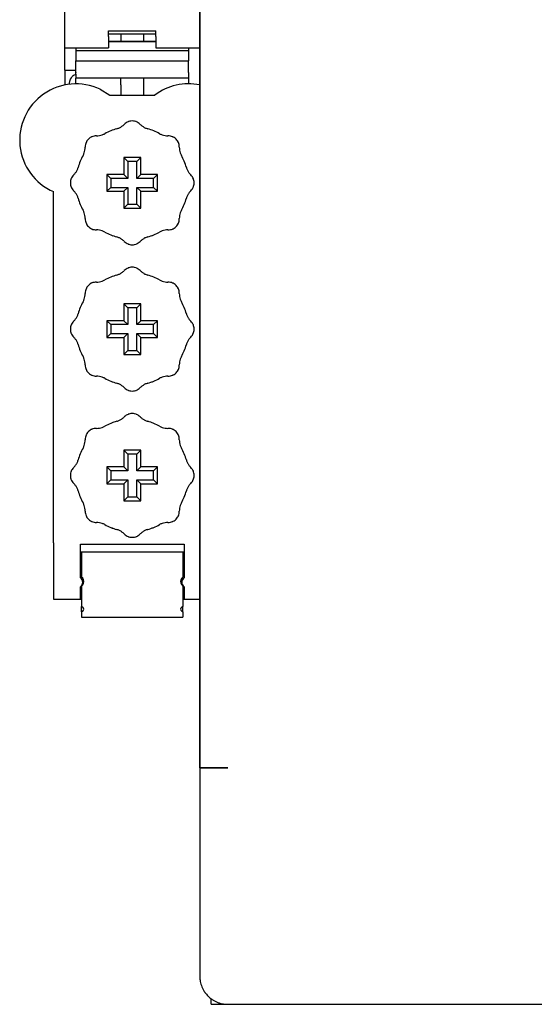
# Model space of a CAD drawing. Extents: x 197 to 960, y 137 to 662.
# Tile 1 of 49: x 444 to 453, y 137 to 155. Entities that reach past the tile are written whole.
import ezdxf

# ---------------------------------------------------------------- set-up
doc = ezdxf.new("R2010")
doc.units = 0
doc.header["$LTSCALE"] = 65.395
doc.header["$MEASUREMENT"] = 0
for name, color, linetype in [('133-358092_DXF_CONTINUOUS_LINE', 7, 'CONTINUOUS'), ('59-273163_DXF_CONTINUOUS_LINE', 7, 'CONTINUOUS'), ('59-273165_DXF_CONTINUOUS_LINE', 7, 'CONTINUOUS'), ('59-273170_DXF_CONTINUOUS_LINE', 7, 'CONTINUOUS')]:
    doc.layers.add(name, color=color, linetype=linetype)

msp = doc.modelspace()

# ---------------------------------------------------------------- linework, layer by layer
at = {"layer": '133-358092_DXF_CONTINUOUS_LINE', "color": 3, "linetype": 'Continuous'}
for p, q in [((447.07007, 141.54387), (447.07007, 271.54387)), ((447.07007, 271.54387), (447.07007, 141.54387)), ((447.07007, 141.54387), (447.20282, 141.54387)), ((447.20282, 141.54387), (447.07007, 141.54387)), ((447.07007, 141.54387), (447.07007, 139.68624)), ((447.21652, 141.54387), (447.20282, 141.54387)), ((447.20282, 141.54387), (447.27007, 141.54387)), ((447.27007, 141.54387), (447.21652, 141.54387)), ((447.27618, 141.54387), (447.27007, 141.54387)), ((447.27007, 141.54387), (447.57007, 141.54387)), ((447.39007, 141.54387), (447.27618, 141.54387)), ((447.57007, 141.54387), (447.39007, 141.54387)), ((447.07007, 139.68624), (447.07007, 139.45485)), ((447.07007, 139.45485), (447.07007, 138.44635)), ((447.07007, 138.44635), (447.07007, 138.44387)), ((447.07007, 138.44387), (447.07007, 138.24387)), ((447.07007, 138.24714), (447.07007, 138.24387)), ((447.07007, 138.24387), (447.07007, 137.84387)), ((447.27007, 137.34387), (447.57007, 137.34387)), ((447.27007, 137.34387), (447.57007, 137.34387)), ((447.57007, 137.34387), (525.87007, 137.34387))]:
    msp.add_line(p, q, dxfattribs=at)
at = {"layer": '133-358092_DXF_CONTINUOUS_LINE', "color": 7, "linetype": 'Continuous'}
msp.add_line((447.27007, 137.34387), (447.27007, 137.44458), dxfattribs=at)
at = {"layer": '133-358092_DXF_CONTINUOUS_LINE', "color": 3, "linetype": 'Continuous'}
for points in [[(447.07007, 141.54387), (447.07007, 141.25357), (447.07007, 140.96506), (447.07007, 140.68012), (447.07007, 140.4005), (447.07007, 140.12794), (447.07007, 139.8641), (447.07007, 139.68624)], [(447.07007, 139.68624), (447.07007, 139.61062), (447.07007, 139.45485)], [(447.07007, 139.45485), (447.07007, 139.36906), (447.07007, 139.14091), (447.07007, 138.92757), (447.07007, 138.73037), (447.07007, 138.5505), (447.07007, 138.44387)], [(447.07007, 138.44387), (447.07007, 138.3891), (447.07007, 138.24714)], [(447.07007, 138.24387), (447.07007, 138.12551), (447.07007, 138.02496), (447.07007, 137.9461), (447.07007, 137.88942), (447.07007, 137.85527), (447.07007, 137.84387)]]:
    msp.add_lwpolyline(points, dxfattribs=at)
for start, end in [(180, 188.275525), (180, 188.274868), (188.275525, 190.88892), (190.88892, 196.622932), (190.888929, 196.622936), (196.622932, 199.602452), (199.602452, 205.159352), (199.602457, 205.159358), (205.159352, 208.0044), (208.0044, 214.505034), (208.004404, 214.505039), (214.505034, 216.302448), (214.505039, 216.302449), (216.302448, 224.021011), (224.01679, 224.699052), (224.021011, 224.696961), (224.696961, 225), (225, 225.548045), (225.548045, 233.134011), (225.55112, 233.130102), (233.130102, 233.617023), (233.134011, 233.613534), (233.613534, 234), (234, 235.678496), (235.678496, 241.930819), (235.687513, 241.930818), (241.930819, 244.838398), (244.838398, 250.352225), (244.838396, 250.352224), (250.352225, 253.357418), (253.357418, 259.085896), (253.357417, 259.085894), (259.085896, 261.71131), (261.71131, 270), (261.711949, 270)]:
    msp.add_arc((447.57007, 137.84387), 0.5, start, end, dxfattribs=at)
at = {"layer": '59-273163_DXF_CONTINUOUS_LINE', "color": 7, "linetype": 'Continuous'}
for p, q in [((445.72007, 152.39387), (445.79006, 152.32388)), ((446.02007, 152.39387), (445.72007, 152.39387)), ((445.72007, 152.39387), (445.72007, 152.09387)), ((445.79006, 152.32388), (445.79006, 152.02388)), ((445.95008, 152.32388), (445.79006, 152.32388)), ((446.02007, 152.39387), (445.95008, 152.32388)), ((445.95008, 152.02388), (445.95008, 152.32388)), ((446.02007, 152.09387), (446.02007, 152.39387)), ((445.42007, 152.09387), (445.49006, 152.02388)), ((445.72007, 152.09387), (445.42007, 152.09387)), ((445.42007, 152.09387), (445.42007, 151.79387)), ((445.72007, 152.09387), (445.79006, 152.02388)), ((446.02007, 152.09387), (445.95008, 152.02388)), ((446.32007, 152.09387), (446.02007, 152.09387)), ((446.32007, 152.09387), (446.25008, 152.02388)), ((446.32007, 151.79387), (446.32007, 152.09387)), ((445.49006, 152.02388), (445.49006, 151.86386)), ((445.79006, 152.02388), (445.49006, 152.02388)), ((446.25008, 152.02388), (445.95008, 152.02388)), ((446.25008, 151.86386), (446.25008, 152.02388)), ((445.42007, 151.79387), (445.49006, 151.86386)), ((445.42007, 151.79387), (445.72007, 151.79387)), ((445.49006, 151.86386), (445.79006, 151.86386)), ((445.72007, 151.79387), (445.79006, 151.86386)), ((445.72007, 151.79387), (445.72007, 151.49387)), ((445.79006, 151.86386), (445.79006, 151.56386)), ((445.95008, 151.86386), (446.25008, 151.86386)), ((445.95008, 151.56386), (445.95008, 151.86386)), ((446.02007, 151.79387), (445.95008, 151.86386)), ((446.02007, 151.49387), (446.02007, 151.79387)), ((446.02007, 151.79387), (446.32007, 151.79387)), ((446.32007, 151.79387), (446.25008, 151.86386)), ((445.72007, 151.49387), (445.79006, 151.56386)), ((445.79006, 151.56386), (445.95008, 151.56386)), ((446.02007, 151.49387), (445.95008, 151.56386)), ((445.72007, 151.49387), (446.02007, 151.49387)), ((445.72007, 149.79387), (445.79006, 149.72388)), ((446.02007, 149.79387), (445.72007, 149.79387)), ((445.72007, 149.79387), (445.72007, 149.49387)), ((445.79006, 149.72388), (445.79006, 149.42388)), ((445.95008, 149.72388), (445.79006, 149.72388)), ((446.02007, 149.79387), (445.95008, 149.72388)), ((445.95008, 149.42388), (445.95008, 149.72388)), ((446.02007, 149.49387), (446.02007, 149.79387)), ((445.42007, 149.49387), (445.49006, 149.42388)), ((445.72007, 149.49387), (445.42007, 149.49387)), ((445.42007, 149.49387), (445.42007, 149.19387)), ((445.72007, 149.49387), (445.79006, 149.42388)), ((446.02007, 149.49387), (445.95008, 149.42388)), ((446.32007, 149.49387), (446.02007, 149.49387)), ((446.32007, 149.49387), (446.25008, 149.42388)), ((446.32007, 149.19387), (446.32007, 149.49387)), ((445.49006, 149.42388), (445.49006, 149.26386)), ((445.79006, 149.42388), (445.49006, 149.42388)), ((446.25008, 149.42388), (445.95008, 149.42388)), ((446.25008, 149.26386), (446.25008, 149.42388)), ((445.42007, 149.19387), (445.49006, 149.26386)), ((445.42007, 149.19387), (445.72007, 149.19387)), ((445.49006, 149.26386), (445.79006, 149.26386)), ((445.72007, 149.19387), (445.79006, 149.26386)), ((445.72007, 149.19387), (445.72007, 148.89387)), ((445.79006, 149.26386), (445.79006, 148.96386)), ((445.95008, 149.26386), (446.25008, 149.26386)), ((445.95008, 148.96386), (445.95008, 149.26386)), ((446.02007, 149.19387), (445.95008, 149.26386)), ((446.02007, 148.89387), (446.02007, 149.19387)), ((446.02007, 149.19387), (446.32007, 149.19387)), ((446.32007, 149.19387), (446.25008, 149.26386)), ((445.72007, 148.89387), (445.79006, 148.96386)), ((445.79006, 148.96386), (445.95008, 148.96386)), ((446.02007, 148.89387), (445.95008, 148.96386)), ((445.72007, 148.89387), (446.02007, 148.89387)), ((445.72007, 147.19387), (445.79006, 147.12388)), ((446.02007, 147.19387), (445.72007, 147.19387)), ((445.72007, 147.19387), (445.72007, 146.89387)), ((446.02007, 147.19387), (445.95008, 147.12388)), ((446.02007, 146.89387), (446.02007, 147.19387)), ((445.79006, 147.12388), (445.79006, 146.82388)), ((445.95008, 147.12388), (445.79006, 147.12388)), ((445.95008, 146.82388), (445.95008, 147.12388)), ((445.42007, 146.89387), (445.49006, 146.82388)), ((445.72007, 146.89387), (445.42007, 146.89387)), ((445.42007, 146.89387), (445.42007, 146.59387)), ((445.72007, 146.89387), (445.79006, 146.82388)), ((446.02007, 146.89387), (445.95008, 146.82388)), ((446.32007, 146.89387), (446.02007, 146.89387)), ((446.32007, 146.89387), (446.25008, 146.82388)), ((446.32007, 146.59387), (446.32007, 146.89387)), ((445.42007, 146.59387), (445.49006, 146.66386)), ((445.49006, 146.82388), (445.49006, 146.66386)), ((445.79006, 146.82388), (445.49006, 146.82388)), ((445.49006, 146.66386), (445.79006, 146.66386)), ((445.72007, 146.59387), (445.79006, 146.66386)), ((445.79006, 146.66386), (445.79006, 146.36386)), ((446.25008, 146.82388), (445.95008, 146.82388)), ((445.95008, 146.66386), (446.25008, 146.66386)), ((445.95008, 146.36386), (445.95008, 146.66386)), ((446.02007, 146.59387), (445.95008, 146.66386)), ((446.25008, 146.66386), (446.25008, 146.82388)), ((446.32007, 146.59387), (446.25008, 146.66386)), ((445.42007, 146.59387), (445.72007, 146.59387)), ((445.72007, 146.59387), (445.72007, 146.29387)), ((446.02007, 146.29387), (446.02007, 146.59387)), ((446.02007, 146.59387), (446.32007, 146.59387)), ((445.72007, 146.29387), (445.79006, 146.36386)), ((445.79006, 146.36386), (445.95008, 146.36386)), ((446.02007, 146.29387), (445.95008, 146.36386)), ((445.72007, 146.29387), (446.02007, 146.29387))]:
    msp.add_line(p, q, dxfattribs=at)
for centre, radius, start, end in [((445.513, 153.19387), 0.3, 295.81846, 305.696943), ((445.513, 153.19387), 0.3, 305.696943, 315.572996), ((445.87007, 152.84387), 0.2, 122.55156, 135.572996), ((445.87007, 152.84387), 0.2, 111.697641, 122.55156), ((445.87007, 152.84387), 0.2, 109.531168, 111.697641), ((445.87007, 152.84387), 0.2, 107.930417, 109.531168), ((445.87007, 152.84387), 0.2, 96.509602, 107.930417), ((445.87007, 152.84387), 0.2, 83.49043, 96.509602), ((445.87007, 152.84387), 0.2, 72.169666, 83.49043), ((445.87007, 152.84387), 0.2, 70.468845, 72.169666), ((445.87007, 152.84387), 0.2, 68.184725, 70.468847), ((445.87007, 152.84387), 0.2, 68.184609, 70.468845), ((445.87007, 152.84387), 0.2, 57.448466, 68.184609), ((445.87007, 152.84387), 0.2, 44.427004, 57.448466), ((446.22714, 153.19387), 0.3, 224.427004, 234.303049), ((446.22714, 153.19387), 0.3, 224.427004, 234.303057), ((446.22714, 153.19387), 0.3, 234.303049, 244.181547), ((446.22714, 153.19387), 0.3, 234.303057, 244.18154), ((445.23368, 152.58026), 0.2, 102.448466, 113.18461), ((445.23368, 152.58026), 0.2, 89.427004, 102.448466), ((445.23868, 153.08024), 0.3, 269.427004, 279.303049), ((445.23868, 153.08024), 0.3, 269.427004, 279.303057), ((445.23868, 153.08024), 0.3, 279.303049, 289.181547), ((445.23868, 153.08024), 0.3, 279.303057, 289.18154), ((445.23868, 153.08024), 0.3, 289.181547, 299.057631), ((445.23868, 153.08024), 0.3, 289.18154, 299.057631), ((445.87007, 151.94387), 1, 112.499995, 119.057631), ((445.87007, 151.94387), 1, 105.942369, 112.499995), ((445.513, 153.19387), 0.3, 285.942369, 295.81846), ((446.22714, 153.19387), 0.3, 244.181547, 254.057631), ((446.22714, 153.19387), 0.3, 244.18154, 254.057631), ((445.87007, 151.94387), 1, 67.499845, 74.057631), ((445.87007, 151.94387), 1, 67.499846, 74.057631), ((445.87007, 151.94387), 1, 60.942369, 67.499845), ((445.87007, 151.94387), 1, 60.942369, 67.499846), ((446.50147, 153.08024), 0.3, 240.942369, 250.81846), ((446.50147, 153.08024), 0.3, 250.81846, 260.696943), ((446.50147, 153.08024), 0.3, 260.696943, 270.572996), ((446.50647, 152.58026), 0.2, 77.55155, 90.572996), ((446.50647, 152.58026), 0.2, 77.55156, 90.572996), ((446.50647, 152.58026), 0.2, 66.69764, 77.55156), ((445.23368, 152.58026), 0.2, 167.55156, 180.572996), ((445.23368, 152.58026), 0.2, 156.697641, 167.55156), ((445.23368, 152.58026), 0.2, 154.531168, 156.697641), ((445.23368, 152.58026), 0.2, 152.930417, 154.531168), ((445.23368, 152.58026), 0.2, 141.509602, 152.930417), ((445.23368, 152.58026), 0.2, 128.49043, 141.509602), ((445.23368, 152.58026), 0.2, 117.169666, 128.49043), ((445.23368, 152.58026), 0.2, 115.468845, 117.169666), ((445.23368, 152.58026), 0.2, 113.18461, 115.468845), ((446.50647, 152.58026), 0.2, 64.531168, 66.69764), ((446.50647, 152.58026), 0.2, 62.930339, 64.531166), ((446.50647, 152.58026), 0.2, 62.930417, 64.531168), ((446.50647, 152.58026), 0.2, 51.509588, 62.930339), ((446.50647, 152.58026), 0.2, 51.509602, 62.930417), ((446.50647, 152.58026), 0.2, 38.49043, 51.509602), ((446.50647, 152.58026), 0.2, 27.169666, 38.49043), ((446.50647, 152.58026), 0.2, 25.468847, 27.169748), ((446.50647, 152.58026), 0.2, 25.468845, 27.169666), ((446.50647, 152.58026), 0.2, 23.184609, 25.468845), ((446.50647, 152.58026), 0.2, 12.448477, 23.184725), ((446.50647, 152.58026), 0.2, 12.448466, 23.184609), ((446.50647, 152.58026), 0.2, 359.427004, 12.448477), ((446.50647, 152.58026), 0.2, 359.427004, 12.448466), ((445.87007, 151.94387), 1, 150.942369, 157.500005), ((444.7337, 152.57526), 0.3, 330.942369, 340.81846), ((444.7337, 152.57526), 0.3, 340.81846, 350.696943), ((444.7337, 152.57526), 0.3, 350.696943, 0.572996), ((447.00644, 152.57526), 0.3, 179.427004, 189.303049), ((447.00644, 152.57526), 0.3, 179.427004, 189.303057), ((447.00644, 152.57526), 0.3, 189.303049, 199.181547), ((447.00644, 152.57526), 0.3, 189.303057, 199.18154), ((447.00644, 152.57526), 0.3, 199.181547, 209.057631), ((447.00644, 152.57526), 0.3, 199.18154, 209.057631), ((445.87007, 151.94387), 1, 22.500551, 29.057631), ((445.87007, 151.94387), 1, 22.500549, 29.057631), ((445.87007, 151.94387), 1, 157.500005, 164.057631), ((445.87007, 151.94387), 1, 15.942369, 22.500551), ((445.87007, 151.94387), 1, 15.942369, 22.500549), ((444.97007, 151.94387), 0.2, 134.427004, 147.448477), ((444.97007, 151.94387), 0.2, 134.427004, 147.448466), ((444.62007, 152.30094), 0.3, 314.427004, 324.303049), ((444.62007, 152.30094), 0.3, 314.427004, 324.303057), ((444.62007, 152.30094), 0.3, 324.303049, 334.181547), ((444.62007, 152.30094), 0.3, 324.303057, 334.18154), ((444.62007, 152.30094), 0.3, 334.181547, 344.057631), ((444.62007, 152.30094), 0.3, 334.18154, 344.057631), ((447.12007, 152.30094), 0.3, 195.942369, 205.81846), ((447.12007, 152.30094), 0.3, 205.81846, 215.696943), ((447.12007, 152.30094), 0.3, 215.696943, 225.572996), ((446.77007, 151.94387), 0.2, 32.55155, 45.572996), ((446.77007, 151.94387), 0.2, 32.55156, 45.572996), ((444.97007, 151.94387), 0.2, 173.49043, 186.509602), ((444.97007, 151.94387), 0.2, 162.169666, 173.49043), ((444.97007, 151.94387), 0.2, 186.509602, 197.930417), ((444.97007, 151.94387), 0.2, 160.468845, 162.169666), ((444.97007, 151.94387), 0.2, 158.18461, 160.468845), ((444.97007, 151.94387), 0.2, 147.448466, 158.18461), ((446.77007, 151.94387), 0.2, 21.697641, 32.55156), ((446.77007, 151.94387), 0.2, 19.531166, 21.69753), ((446.77007, 151.94387), 0.2, 19.531168, 21.697641), ((446.77007, 151.94387), 0.2, 17.930339, 19.531166), ((446.77007, 151.94387), 0.2, 17.930417, 19.531168), ((446.77007, 151.94387), 0.2, 6.509602, 17.930417), ((446.77007, 151.94387), 0.2, 342.169748, 353.490445), ((446.77007, 151.94387), 0.2, 342.169666, 353.49043), ((446.77007, 151.94387), 0.2, 353.490445, 6.509588), ((446.77007, 151.94387), 0.2, 353.49043, 6.509602), ((444.97007, 151.94387), 0.2, 197.930417, 199.531168), ((444.97007, 151.94387), 0.2, 199.531166, 201.69753), ((444.97007, 151.94387), 0.2, 199.531168, 201.697641), ((444.97007, 151.94387), 0.2, 201.697641, 212.55156), ((444.97007, 151.94387), 0.2, 212.55156, 225.572996), ((444.62007, 151.5868), 0.3, 35.696943, 45.572996), ((444.62007, 151.5868), 0.3, 25.81846, 35.696943), ((447.12007, 151.5868), 0.3, 144.303049, 154.181547), ((447.12007, 151.5868), 0.3, 144.303057, 154.18154), ((447.12007, 151.5868), 0.3, 134.427004, 144.303049), ((447.12007, 151.5868), 0.3, 134.427004, 144.303057), ((446.77007, 151.94387), 0.2, 314.427004, 327.448477), ((446.77007, 151.94387), 0.2, 314.427004, 327.448466), ((446.77007, 151.94387), 0.2, 327.448466, 338.18461), ((446.77007, 151.94387), 0.2, 338.18461, 340.468845), ((446.77007, 151.94387), 0.2, 340.468847, 342.169748), ((446.77007, 151.94387), 0.2, 340.468845, 342.169666), ((444.62007, 151.5868), 0.3, 15.942369, 25.81846), ((445.87007, 151.94387), 1, 195.942369, 202.500158), ((445.87007, 151.94387), 1, 195.942369, 202.500157), ((445.87007, 151.94387), 1, 202.500157, 209.057631), ((445.87007, 151.94387), 1, 330.942369, 337.405487), ((445.87007, 151.94387), 1, 330.942369, 337.40339), ((445.87007, 151.94387), 1, 337.40339, 344.057631), ((445.87007, 151.94387), 1, 337.405487, 344.057631), ((447.12007, 151.5868), 0.3, 154.181547, 164.057631), ((447.12007, 151.5868), 0.3, 154.18154, 164.057631), ((444.7337, 151.31247), 0.3, 19.181547, 29.057631), ((444.7337, 151.31247), 0.3, 19.18154, 29.057631), ((444.7337, 151.31247), 0.3, 9.303049, 19.181547), ((444.7337, 151.31247), 0.3, 9.303057, 19.18154), ((447.00644, 151.31247), 0.3, 160.81846, 170.696943), ((447.00644, 151.31247), 0.3, 150.942369, 160.81846), ((444.7337, 151.31247), 0.3, 359.427004, 9.303049), ((444.7337, 151.31247), 0.3, 359.427004, 9.303057), ((445.23368, 151.30747), 0.2, 179.427004, 192.448477), ((445.23368, 151.30747), 0.2, 179.427004, 192.448466), ((445.23368, 151.30747), 0.2, 192.448466, 203.18461), ((445.23368, 151.30747), 0.2, 203.184725, 205.468847), ((445.23368, 151.30747), 0.2, 203.18461, 205.468845), ((445.23368, 151.30747), 0.2, 205.468847, 207.169748), ((445.23368, 151.30747), 0.2, 205.468845, 207.169666), ((445.23368, 151.30747), 0.2, 207.169666, 218.49043), ((446.50647, 151.30747), 0.2, 321.509602, 332.930417), ((446.50647, 151.30747), 0.2, 332.930339, 334.531166), ((446.50647, 151.30747), 0.2, 332.930417, 334.531168), ((446.50647, 151.30747), 0.2, 334.531168, 336.697641), ((446.50647, 151.30747), 0.2, 336.69753, 347.55155), ((446.50647, 151.30747), 0.2, 336.697641, 347.55156), ((446.50647, 151.30747), 0.2, 347.55156, 0.572996), ((447.00644, 151.31247), 0.3, 170.696943, 180.572996), ((445.23368, 151.30747), 0.2, 218.490445, 231.509588), ((445.23368, 151.30747), 0.2, 218.49043, 231.509602), ((445.23368, 151.30747), 0.2, 231.509602, 242.930417), ((445.23368, 151.30747), 0.2, 242.930417, 244.531168), ((445.23368, 151.30747), 0.2, 244.531166, 246.697529), ((445.23368, 151.30747), 0.2, 244.531168, 246.69764), ((445.23368, 151.30747), 0.2, 246.697529, 257.55155), ((445.23368, 151.30747), 0.2, 246.69764, 257.55156), ((445.23368, 151.30747), 0.2, 257.55155, 270.572996), ((445.23368, 151.30747), 0.2, 257.55156, 270.572996), ((445.23868, 150.8075), 0.3, 80.696943, 90.572996), ((445.23868, 150.8075), 0.3, 70.81846, 80.696943), ((445.23868, 150.8075), 0.3, 60.942369, 70.81846), ((445.87007, 151.94387), 1, 240.942369, 247.499481), ((445.87007, 151.94387), 1, 292.59445, 299.057631), ((445.87007, 151.94387), 1, 292.596544, 299.057631), ((446.50147, 150.8075), 0.3, 109.181547, 119.057631), ((446.50147, 150.8075), 0.3, 109.18154, 119.057631), ((446.50147, 150.8075), 0.3, 99.303049, 109.181547), ((446.50147, 150.8075), 0.3, 99.303057, 109.18154), ((446.50147, 150.8075), 0.3, 89.427004, 99.303049), ((446.50147, 150.8075), 0.3, 89.427004, 99.303057), ((446.50647, 151.30747), 0.2, 269.427004, 282.448477), ((446.50647, 151.30747), 0.2, 269.427004, 282.448466), ((446.50647, 151.30747), 0.2, 282.448477, 293.184725), ((446.50647, 151.30747), 0.2, 282.448466, 293.18461), ((446.50647, 151.30747), 0.2, 293.184725, 295.468847), ((446.50647, 151.30747), 0.2, 293.18461, 295.468845), ((446.50647, 151.30747), 0.2, 295.468847, 297.169748), ((446.50647, 151.30747), 0.2, 295.468845, 297.169666), ((446.50647, 151.30747), 0.2, 297.169748, 308.490445), ((446.50647, 151.30747), 0.2, 297.169666, 308.49043), ((446.50647, 151.30747), 0.2, 308.49043, 321.509602), ((445.87007, 151.94387), 1, 247.499479, 254.057631), ((445.87007, 151.94387), 1, 247.499481, 254.057631), ((445.513, 150.69387), 0.3, 64.181547, 74.057631), ((445.513, 150.69387), 0.3, 64.18154, 74.057631), ((445.513, 150.69387), 0.3, 54.303049, 64.181547), ((445.513, 150.69387), 0.3, 54.303057, 64.18154), ((445.513, 150.69387), 0.3, 44.427004, 54.303049), ((445.513, 150.69387), 0.3, 44.427004, 54.303057), ((445.87007, 151.04387), 0.2, 224.427004, 237.448466), ((445.87007, 151.04387), 0.2, 237.448466, 248.184609), ((445.87007, 151.04387), 0.2, 248.184725, 250.468847), ((445.87007, 151.04387), 0.2, 248.184609, 250.468845), ((445.87007, 151.04387), 0.2, 250.468845, 252.169666), ((445.87007, 151.04387), 0.2, 252.169748, 263.490445), ((445.87007, 151.04387), 0.2, 252.169666, 263.49043), ((445.87007, 151.04387), 0.2, 276.509602, 287.930417), ((445.87007, 151.04387), 0.2, 287.930339, 289.531166), ((445.87007, 151.04387), 0.2, 287.930417, 289.531168), ((445.87007, 151.04387), 0.2, 289.531166, 291.69753), ((445.87007, 151.04387), 0.2, 289.531168, 291.697641), ((445.87007, 151.04387), 0.2, 291.69753, 302.55155), ((445.87007, 151.04387), 0.2, 291.697641, 302.55156), ((445.87007, 151.04387), 0.2, 302.55155, 315.572996), ((445.87007, 151.04387), 0.2, 302.55156, 315.572996), ((446.22714, 150.69387), 0.3, 125.696943, 135.572996), ((446.22714, 150.69387), 0.3, 115.81846, 125.696943), ((446.22714, 150.69387), 0.3, 105.942369, 115.81846), ((445.87007, 151.94387), 1, 285.942369, 292.596544), ((445.87007, 151.94387), 1, 285.942369, 292.59445), ((445.87007, 151.04387), 0.2, 263.490445, 276.509588), ((445.87007, 151.04387), 0.2, 263.49043, 276.509602), ((445.513, 150.59387), 0.3, 295.81846, 305.696943), ((445.513, 150.59387), 0.3, 305.696943, 315.572996), ((445.87007, 150.24387), 0.2, 122.55156, 135.572996), ((445.87007, 150.24387), 0.2, 111.697641, 122.55156), ((445.87007, 150.24387), 0.2, 109.531168, 111.697641), ((445.87007, 150.24387), 0.2, 107.930417, 109.531168), ((445.87007, 150.24387), 0.2, 96.509602, 107.930417), ((445.87007, 150.24387), 0.2, 83.49043, 96.509602), ((445.87007, 150.24387), 0.2, 72.169666, 83.49043), ((445.87007, 150.24387), 0.2, 70.468845, 72.169666), ((445.87007, 150.24387), 0.2, 68.184609, 70.468845), ((445.87007, 150.24387), 0.2, 57.448466, 68.184609), ((445.87007, 150.24387), 0.2, 44.427004, 57.448466), ((446.22714, 150.59387), 0.3, 224.427004, 234.303049), ((446.22714, 150.59387), 0.3, 224.427004, 234.303057), ((446.22714, 150.59387), 0.3, 234.303049, 244.181547), ((446.22714, 150.59387), 0.3, 234.303057, 244.18154), ((445.23368, 149.98026), 0.2, 117.169666, 128.49043), ((445.23368, 149.98026), 0.2, 115.468845, 117.169666), ((445.23368, 149.98026), 0.2, 113.18461, 115.468845), ((445.23368, 149.98026), 0.2, 102.448466, 113.18461), ((445.23368, 149.98026), 0.2, 89.427004, 102.448466), ((445.23868, 150.48024), 0.3, 269.427004, 279.303049), ((445.23868, 150.48024), 0.3, 269.427004, 279.303057), ((445.23868, 150.48024), 0.3, 279.303049, 289.181547), ((445.23868, 150.48024), 0.3, 279.303057, 289.18154), ((445.23868, 150.48024), 0.3, 289.181547, 299.057631), ((445.23868, 150.48024), 0.3, 289.18154, 299.057631), ((445.87007, 149.34387), 1, 112.499995, 119.057631), ((445.87007, 149.34387), 1, 105.942369, 112.499995), ((445.513, 150.59387), 0.3, 285.942369, 295.81846), ((446.22714, 150.59387), 0.3, 244.181547, 254.057631), ((446.22714, 150.59387), 0.3, 244.18154, 254.057631), ((445.87007, 149.34387), 1, 67.499846, 74.057631), ((445.87007, 149.34387), 1, 60.942369, 67.499846), ((446.50147, 150.48024), 0.3, 240.942369, 250.81846), ((446.50147, 150.48024), 0.3, 250.81846, 260.696943), ((446.50147, 150.48024), 0.3, 260.696943, 270.572996), ((446.50647, 149.98026), 0.2, 77.55155, 90.572996), ((446.50647, 149.98026), 0.2, 77.55156, 90.572996), ((446.50647, 149.98026), 0.2, 66.69764, 77.55156), ((446.50647, 149.98026), 0.2, 64.531168, 66.69764), ((446.50647, 149.98026), 0.2, 62.930417, 64.531168), ((446.50647, 149.98026), 0.2, 51.509602, 62.930417), ((444.7337, 149.97526), 0.3, 350.696943, 0.572996), ((445.23368, 149.98026), 0.2, 167.55156, 180.572996), ((445.23368, 149.98026), 0.2, 156.697641, 167.55156), ((445.23368, 149.98026), 0.2, 154.531168, 156.697641), ((445.23368, 149.98026), 0.2, 152.930417, 154.531168), ((445.23368, 149.98026), 0.2, 141.509602, 152.930417), ((445.23368, 149.98026), 0.2, 128.49043, 141.509602), ((446.50647, 149.98026), 0.2, 38.49043, 51.509602), ((446.50647, 149.98026), 0.2, 27.169666, 38.49043), ((446.50647, 149.98026), 0.2, 25.468847, 27.169748), ((446.50647, 149.98026), 0.2, 25.468845, 27.169666), ((446.50647, 149.98026), 0.2, 23.184609, 25.468845), ((446.50647, 149.98026), 0.2, 12.448477, 23.184725), ((446.50647, 149.98026), 0.2, 12.448466, 23.184609), ((446.50647, 149.98026), 0.2, 359.427004, 12.448477), ((446.50647, 149.98026), 0.2, 359.427004, 12.448466), ((447.00644, 149.97526), 0.3, 179.427004, 189.303049), ((447.00644, 149.97526), 0.3, 179.427004, 189.303057), ((445.87007, 149.34387), 1, 150.942369, 157.500005), ((444.7337, 149.97526), 0.3, 330.942369, 340.81846), ((444.7337, 149.97526), 0.3, 340.81846, 350.696943), ((447.00644, 149.97526), 0.3, 189.303049, 199.181547), ((447.00644, 149.97526), 0.3, 189.303057, 199.18154), ((447.00644, 149.97526), 0.3, 199.181547, 209.057631), ((447.00644, 149.97526), 0.3, 199.18154, 209.057631), ((445.87007, 149.34387), 1, 22.500551, 29.057631), ((445.87007, 149.34387), 1, 22.500549, 29.057631), ((445.87007, 149.34387), 1, 157.500005, 164.057631), ((445.87007, 149.34387), 1, 15.942369, 22.500551), ((445.87007, 149.34387), 1, 15.942369, 22.500549), ((444.97007, 149.34387), 0.2, 147.448466, 158.18461), ((444.97007, 149.34387), 0.2, 134.427004, 147.448466), ((444.62007, 149.70094), 0.3, 314.427004, 324.303049), ((444.62007, 149.70094), 0.3, 314.427004, 324.303057), ((444.62007, 149.70094), 0.3, 324.303049, 334.181547), ((444.62007, 149.70094), 0.3, 324.303057, 334.18154), ((444.62007, 149.70094), 0.3, 334.181547, 344.057631), ((444.62007, 149.70094), 0.3, 334.18154, 344.057631), ((447.12007, 149.70094), 0.3, 195.942369, 205.81846), ((447.12007, 149.70094), 0.3, 205.81846, 215.696943), ((447.12007, 149.70094), 0.3, 215.696943, 225.572996), ((446.77007, 149.34387), 0.2, 32.55155, 45.572996), ((446.77007, 149.34387), 0.2, 32.55156, 45.572996), ((446.77007, 149.34387), 0.2, 21.697641, 32.55156), ((444.97007, 149.34387), 0.2, 173.49043, 186.509602), ((444.97007, 149.34387), 0.2, 162.169666, 173.49043), ((444.97007, 149.34387), 0.2, 186.509602, 197.930417), ((444.97007, 149.34387), 0.2, 160.468845, 162.169666), ((444.97007, 149.34387), 0.2, 197.930417, 199.531168), ((444.97007, 149.34387), 0.2, 158.18461, 160.468845), ((444.97007, 149.34387), 0.2, 199.531166, 201.69753), ((444.97007, 149.34387), 0.2, 199.531168, 201.697641), ((446.77007, 149.34387), 0.2, 338.18461, 340.468845), ((446.77007, 149.34387), 0.2, 19.531166, 21.69753), ((446.77007, 149.34387), 0.2, 19.531168, 21.697641), ((446.77007, 149.34387), 0.2, 17.930339, 19.531166), ((446.77007, 149.34387), 0.2, 17.930417, 19.531168), ((446.77007, 149.34387), 0.2, 340.468847, 342.169748), ((446.77007, 149.34387), 0.2, 340.468845, 342.169666), ((446.77007, 149.34387), 0.2, 6.509602, 17.930417), ((446.77007, 149.34387), 0.2, 342.169748, 353.490445), ((446.77007, 149.34387), 0.2, 342.169666, 353.49043), ((446.77007, 149.34387), 0.2, 353.490445, 6.509588), ((446.77007, 149.34387), 0.2, 353.49043, 6.509602), ((444.97007, 149.34387), 0.2, 201.697641, 212.55156), ((444.97007, 149.34387), 0.2, 212.55156, 225.572996), ((444.62007, 148.9868), 0.3, 35.696943, 45.572996), ((444.62007, 148.9868), 0.3, 25.81846, 35.696943), ((444.62007, 148.9868), 0.3, 15.942369, 25.81846), ((447.12007, 148.9868), 0.3, 154.181547, 164.057631), ((447.12007, 148.9868), 0.3, 154.18154, 164.057631), ((447.12007, 148.9868), 0.3, 144.303049, 154.181547), ((447.12007, 148.9868), 0.3, 144.303057, 154.18154), ((447.12007, 148.9868), 0.3, 134.427004, 144.303049), ((447.12007, 148.9868), 0.3, 134.427004, 144.303057), ((446.77007, 149.34387), 0.2, 314.427004, 327.448477), ((446.77007, 149.34387), 0.2, 314.427004, 327.448466), ((446.77007, 149.34387), 0.2, 327.448477, 338.184726), ((446.77007, 149.34387), 0.2, 327.448466, 338.18461), ((445.87007, 149.34387), 1, 195.942369, 202.500158), ((445.87007, 149.34387), 1, 195.942369, 202.500157), ((445.87007, 149.34387), 1, 202.500157, 209.057631), ((445.87007, 149.34387), 1, 330.942369, 337.405487), ((445.87007, 149.34387), 1, 330.942369, 337.40339), ((445.87007, 149.34387), 1, 337.40339, 344.057631), ((445.87007, 149.34387), 1, 337.405487, 344.057631), ((444.7337, 148.71247), 0.3, 19.181547, 29.057631), ((444.7337, 148.71247), 0.3, 19.18154, 29.057631), ((444.7337, 148.71247), 0.3, 9.303049, 19.181547), ((444.7337, 148.71247), 0.3, 9.303057, 19.18154), ((444.7337, 148.71247), 0.3, 359.427004, 9.303049), ((444.7337, 148.71247), 0.3, 359.427004, 9.303057), ((447.00644, 148.71247), 0.3, 170.696943, 180.572996), ((447.00644, 148.71247), 0.3, 160.81846, 170.696943), ((447.00644, 148.71247), 0.3, 150.942369, 160.81846), ((445.23368, 148.70747), 0.2, 179.427004, 192.448477), ((445.23368, 148.70747), 0.2, 179.427004, 192.448466), ((445.23368, 148.70747), 0.2, 192.448466, 203.18461), ((445.23368, 148.70747), 0.2, 203.184725, 205.468847), ((445.23368, 148.70747), 0.2, 203.18461, 205.468845), ((445.23368, 148.70747), 0.2, 205.468847, 207.169748), ((445.23368, 148.70747), 0.2, 205.468845, 207.169666), ((445.23368, 148.70747), 0.2, 207.169666, 218.49043), ((445.23368, 148.70747), 0.2, 218.490445, 231.509588), ((445.23368, 148.70747), 0.2, 218.49043, 231.509602), ((446.50647, 148.70747), 0.2, 308.49043, 321.509602), ((446.50647, 148.70747), 0.2, 321.509602, 332.930417), ((446.50647, 148.70747), 0.2, 332.930339, 334.531166), ((446.50647, 148.70747), 0.2, 332.930417, 334.531168), ((446.50647, 148.70747), 0.2, 334.531168, 336.697641), ((446.50647, 148.70747), 0.2, 336.69753, 347.55155), ((446.50647, 148.70747), 0.2, 336.697641, 347.55156), ((446.50647, 148.70747), 0.2, 347.55156, 0.572996), ((445.23368, 148.70747), 0.2, 231.509588, 242.930339), ((445.23368, 148.70747), 0.2, 231.509602, 242.930417), ((445.23368, 148.70747), 0.2, 242.930339, 244.531166), ((445.23368, 148.70747), 0.2, 242.930417, 244.531168), ((445.23368, 148.70747), 0.2, 244.531166, 246.697529), ((445.23368, 148.70747), 0.2, 244.531168, 246.69764), ((445.23368, 148.70747), 0.2, 246.697529, 257.55155), ((445.23368, 148.70747), 0.2, 246.69764, 257.55156), ((445.23368, 148.70747), 0.2, 257.55155, 270.572996), ((445.23368, 148.70747), 0.2, 257.55156, 270.572996), ((445.23868, 148.2075), 0.3, 80.696943, 90.572996), ((445.23868, 148.2075), 0.3, 70.81846, 80.696943), ((445.23868, 148.2075), 0.3, 60.942369, 70.81846), ((445.87007, 149.34387), 1, 240.942369, 247.499481), ((445.87007, 149.34387), 1, 247.499479, 254.057631), ((445.87007, 149.34387), 1, 247.499481, 254.057631), ((445.87007, 149.34387), 1, 285.942369, 292.596544), ((445.87007, 149.34387), 1, 285.942369, 292.59445), ((445.87007, 149.34387), 1, 292.59445, 299.057631), ((445.87007, 149.34387), 1, 292.596544, 299.057631), ((446.50147, 148.2075), 0.3, 109.181547, 119.057631), ((446.50147, 148.2075), 0.3, 109.18154, 119.057631), ((446.50147, 148.2075), 0.3, 99.303049, 109.181547), ((446.50147, 148.2075), 0.3, 99.303057, 109.18154), ((446.50147, 148.2075), 0.3, 89.427004, 99.303049), ((446.50147, 148.2075), 0.3, 89.427004, 99.303057), ((446.50647, 148.70747), 0.2, 269.427004, 282.448477), ((446.50647, 148.70747), 0.2, 269.427004, 282.448466), ((446.50647, 148.70747), 0.2, 282.448477, 293.184725), ((446.50647, 148.70747), 0.2, 282.448466, 293.18461), ((446.50647, 148.70747), 0.2, 293.184725, 295.468847), ((446.50647, 148.70747), 0.2, 293.18461, 295.468845), ((446.50647, 148.70747), 0.2, 295.468847, 297.169748), ((446.50647, 148.70747), 0.2, 295.468845, 297.169666), ((446.50647, 148.70747), 0.2, 297.169748, 308.490445), ((446.50647, 148.70747), 0.2, 297.169666, 308.49043), ((445.513, 148.09387), 0.3, 64.181547, 74.057631), ((445.513, 148.09387), 0.3, 64.18154, 74.057631), ((445.513, 148.09387), 0.3, 54.303049, 64.181547), ((445.513, 148.09387), 0.3, 54.303057, 64.18154), ((445.513, 148.09387), 0.3, 44.427004, 54.303049), ((445.513, 148.09387), 0.3, 44.427004, 54.303057), ((445.87007, 148.44387), 0.2, 224.427004, 237.448477), ((445.87007, 148.44387), 0.2, 224.427004, 237.448466), ((445.87007, 148.44387), 0.2, 237.448466, 248.184609), ((445.87007, 148.44387), 0.2, 248.184725, 250.468847), ((445.87007, 148.44387), 0.2, 248.184609, 250.468845), ((445.87007, 148.44387), 0.2, 250.468847, 252.169748), ((445.87007, 148.44387), 0.2, 250.468845, 252.169666), ((445.87007, 148.44387), 0.2, 252.169666, 263.49043), ((445.87007, 148.44387), 0.2, 263.490445, 276.509588), ((445.87007, 148.44387), 0.2, 263.49043, 276.509602), ((445.87007, 148.44387), 0.2, 276.509588, 287.930339), ((445.87007, 148.44387), 0.2, 276.509602, 287.930417), ((445.87007, 148.44387), 0.2, 287.930339, 289.531166), ((445.87007, 148.44387), 0.2, 287.930417, 289.531168), ((445.87007, 148.44387), 0.2, 289.531166, 291.69753), ((445.87007, 148.44387), 0.2, 289.531168, 291.697641), ((445.87007, 148.44387), 0.2, 291.69753, 302.55155), ((445.87007, 148.44387), 0.2, 291.697641, 302.55156), ((445.87007, 148.44387), 0.2, 302.55155, 315.572996), ((445.87007, 148.44387), 0.2, 302.55156, 315.572996), ((446.22714, 148.09387), 0.3, 125.696943, 135.572996), ((446.22714, 148.09387), 0.3, 115.81846, 125.696943), ((446.22714, 148.09387), 0.3, 105.942369, 115.81846), ((445.87007, 146.74387), 1, 105.942369, 112.499995), ((445.87007, 146.74387), 1, 105.942369, 112.499995), ((445.513, 147.99387), 0.3, 285.942369, 295.81846), ((445.513, 147.99387), 0.3, 295.81846, 305.696943), ((445.513, 147.99387), 0.3, 305.696943, 315.572996), ((445.87007, 147.64387), 0.2, 122.55156, 135.572996), ((445.87007, 147.64387), 0.2, 111.69753, 122.55155), ((445.87007, 147.64387), 0.2, 111.697641, 122.55156), ((445.87007, 147.64387), 0.2, 109.531166, 111.69753), ((445.87007, 147.64387), 0.2, 109.531168, 111.697641), ((445.87007, 147.64387), 0.2, 107.930339, 109.531166), ((445.87007, 147.64387), 0.2, 107.930417, 109.531168), ((445.87007, 147.64387), 0.2, 96.509588, 107.930339), ((445.87007, 147.64387), 0.2, 96.509602, 107.930417), ((445.87007, 147.64387), 0.2, 83.490445, 96.509588), ((445.87007, 147.64387), 0.2, 83.49043, 96.509602), ((445.87007, 147.64387), 0.2, 72.169748, 83.490445), ((445.87007, 147.64387), 0.2, 72.169666, 83.49043), ((445.87007, 147.64387), 0.2, 70.468847, 72.169748), ((445.87007, 147.64387), 0.2, 70.468845, 72.169666), ((445.87007, 147.64387), 0.2, 68.184725, 70.468847), ((445.87007, 147.64387), 0.2, 68.184609, 70.468845), ((445.87007, 147.64387), 0.2, 57.448477, 68.184725), ((445.87007, 147.64387), 0.2, 57.448466, 68.184609), ((445.87007, 147.64387), 0.2, 44.427004, 57.448477), ((445.87007, 147.64387), 0.2, 44.427004, 57.448466), ((446.22714, 147.99387), 0.3, 224.427004, 234.303049), ((446.22714, 147.99387), 0.3, 224.427004, 234.303057), ((446.22714, 147.99387), 0.3, 234.303049, 244.181547), ((446.22714, 147.99387), 0.3, 234.303057, 244.18154), ((446.22714, 147.99387), 0.3, 244.181547, 254.057631), ((446.22714, 147.99387), 0.3, 244.18154, 254.057631), ((445.87007, 146.74387), 1, 67.499845, 74.057631), ((445.87007, 146.74387), 1, 67.499846, 74.057631), ((445.23368, 147.38026), 0.2, 128.49043, 141.509602), ((445.23368, 147.38026), 0.2, 117.169748, 128.490445), ((445.23368, 147.38026), 0.2, 117.169666, 128.49043), ((445.23368, 147.38026), 0.2, 115.468845, 117.169666), ((445.23368, 147.38026), 0.2, 113.184725, 115.468847), ((445.23368, 147.38026), 0.2, 113.18461, 115.468845), ((445.23368, 147.38026), 0.2, 102.448477, 113.184725), ((445.23368, 147.38026), 0.2, 102.448466, 113.18461), ((445.23368, 147.38026), 0.2, 89.427004, 102.448477), ((445.23368, 147.38026), 0.2, 89.427004, 102.448466), ((445.23868, 147.88024), 0.3, 269.427004, 279.303049), ((445.23868, 147.88024), 0.3, 269.427004, 279.303057), ((445.23868, 147.88024), 0.3, 279.303049, 289.181547), ((445.23868, 147.88024), 0.3, 279.303057, 289.18154), ((445.23868, 147.88024), 0.3, 289.181547, 299.057631), ((445.23868, 147.88024), 0.3, 289.18154, 299.057631), ((445.87007, 146.74387), 1, 112.499995, 119.057631), ((445.87007, 146.74387), 1, 112.499995, 119.057631), ((445.87007, 146.74387), 1, 60.942369, 67.499845), ((445.87007, 146.74387), 1, 60.942369, 67.499846), ((446.50147, 147.88024), 0.3, 240.942369, 250.81846), ((446.50147, 147.88024), 0.3, 250.81846, 260.696943), ((446.50147, 147.88024), 0.3, 260.696943, 270.572996), ((446.50647, 147.38026), 0.2, 77.55155, 90.572996), ((446.50647, 147.38026), 0.2, 77.55156, 90.572996), ((446.50647, 147.38026), 0.2, 66.697529, 77.55155), ((446.50647, 147.38026), 0.2, 66.69764, 77.55156), ((446.50647, 147.38026), 0.2, 64.531166, 66.697529), ((446.50647, 147.38026), 0.2, 64.531168, 66.69764), ((446.50647, 147.38026), 0.2, 62.930339, 64.531166), ((446.50647, 147.38026), 0.2, 62.930417, 64.531168), ((446.50647, 147.38026), 0.2, 51.509588, 62.930339), ((446.50647, 147.38026), 0.2, 51.509602, 62.930417), ((446.50647, 147.38026), 0.2, 38.490445, 51.509588), ((446.50647, 147.38026), 0.2, 38.49043, 51.509602), ((444.7337, 147.37526), 0.3, 350.696943, 0.572996), ((445.23368, 147.38026), 0.2, 167.55156, 180.572996), ((445.23368, 147.38026), 0.2, 156.697641, 167.55156), ((445.23368, 147.38026), 0.2, 154.531168, 156.697641), ((445.23368, 147.38026), 0.2, 152.930339, 154.531166), ((445.23368, 147.38026), 0.2, 152.930417, 154.531168), ((445.23368, 147.38026), 0.2, 141.509602, 152.930417), ((446.50647, 147.38026), 0.2, 27.169748, 38.490445), ((446.50647, 147.38026), 0.2, 27.169666, 38.49043), ((446.50647, 147.38026), 0.2, 25.468847, 27.169748), ((446.50647, 147.38026), 0.2, 25.468845, 27.169666), ((446.50647, 147.38026), 0.2, 23.184609, 25.468845), ((446.50647, 147.38026), 0.2, 12.448477, 23.184725), ((446.50647, 147.38026), 0.2, 12.448466, 23.184609), ((446.50647, 147.38026), 0.2, 359.427004, 12.448477), ((446.50647, 147.38026), 0.2, 359.427004, 12.448466), ((447.00644, 147.37526), 0.3, 179.427004, 189.303049), ((447.00644, 147.37526), 0.3, 179.427004, 189.303057), ((445.87007, 146.74387), 1, 150.942369, 157.500005), ((444.7337, 147.37526), 0.3, 330.942369, 340.81846), ((444.7337, 147.37526), 0.3, 340.81846, 350.696943), ((447.00644, 147.37526), 0.3, 189.303049, 199.181547), ((447.00644, 147.37526), 0.3, 189.303057, 199.18154), ((447.00644, 147.37526), 0.3, 199.181547, 209.057631), ((447.00644, 147.37526), 0.3, 199.18154, 209.057631), ((445.87007, 146.74387), 1, 22.500551, 29.057631), ((445.87007, 146.74387), 1, 22.500549, 29.057631), ((444.62007, 147.10094), 0.3, 334.181547, 344.057631), ((444.62007, 147.10094), 0.3, 334.18154, 344.057631), ((445.87007, 146.74387), 1, 157.500005, 164.057631), ((445.87007, 146.74387), 1, 157.500005, 164.057631), ((445.87007, 146.74387), 1, 15.942369, 22.500551), ((445.87007, 146.74387), 1, 15.942369, 22.500549), ((447.12007, 147.10094), 0.3, 195.942369, 205.81846), ((444.97007, 146.74387), 0.2, 147.448466, 158.18461), ((444.97007, 146.74387), 0.2, 134.427004, 147.448477), ((444.97007, 146.74387), 0.2, 134.427004, 147.448466), ((444.62007, 147.10094), 0.3, 314.427004, 324.303049), ((444.62007, 147.10094), 0.3, 314.427004, 324.303057), ((444.62007, 147.10094), 0.3, 324.303049, 334.181547), ((444.62007, 147.10094), 0.3, 324.303057, 334.18154), ((447.12007, 147.10094), 0.3, 205.81846, 215.696943), ((447.12007, 147.10094), 0.3, 215.696943, 225.572996), ((446.77007, 146.74387), 0.2, 32.55155, 45.572996), ((446.77007, 146.74387), 0.2, 32.55156, 45.572996), ((446.77007, 146.74387), 0.2, 21.697641, 32.55156), ((444.97007, 146.74387), 0.2, 173.49043, 186.509602), ((444.97007, 146.74387), 0.2, 162.169666, 173.49043), ((444.97007, 146.74387), 0.2, 186.509602, 197.930417), ((444.97007, 146.74387), 0.2, 160.468845, 162.169666), ((444.97007, 146.74387), 0.2, 197.930417, 199.531168), ((444.97007, 146.74387), 0.2, 158.18461, 160.468845), ((444.97007, 146.74387), 0.2, 199.531166, 201.69753), ((444.97007, 146.74387), 0.2, 199.531168, 201.697641), ((444.97007, 146.74387), 0.2, 201.697641, 212.55156), ((446.77007, 146.74387), 0.2, 327.448466, 338.18461), ((446.77007, 146.74387), 0.2, 338.18461, 340.468845), ((446.77007, 146.74387), 0.2, 19.531166, 21.69753), ((446.77007, 146.74387), 0.2, 19.531168, 21.697641), ((446.77007, 146.74387), 0.2, 17.930339, 19.531166), ((446.77007, 146.74387), 0.2, 17.930417, 19.531168), ((446.77007, 146.74387), 0.2, 340.468847, 342.169748), ((446.77007, 146.74387), 0.2, 340.468845, 342.169666), ((446.77007, 146.74387), 0.2, 6.509602, 17.930417), ((446.77007, 146.74387), 0.2, 342.169748, 353.490445), ((446.77007, 146.74387), 0.2, 342.169666, 353.49043), ((446.77007, 146.74387), 0.2, 353.490445, 6.509588), ((446.77007, 146.74387), 0.2, 353.49043, 6.509602), ((444.97007, 146.74387), 0.2, 212.55156, 225.572996), ((444.62007, 146.3868), 0.3, 35.696943, 45.572996), ((444.62007, 146.3868), 0.3, 25.81846, 35.696943), ((444.62007, 146.3868), 0.3, 15.942369, 25.81846), ((447.12007, 146.3868), 0.3, 154.181547, 164.057631), ((447.12007, 146.3868), 0.3, 154.18154, 164.057631), ((447.12007, 146.3868), 0.3, 144.303049, 154.181547), ((447.12007, 146.3868), 0.3, 144.303057, 154.18154), ((447.12007, 146.3868), 0.3, 134.427004, 144.303049), ((447.12007, 146.3868), 0.3, 134.427004, 144.303057), ((446.77007, 146.74387), 0.2, 314.427004, 327.448466), ((445.87007, 146.74387), 1, 195.942369, 202.500157), ((445.87007, 146.74387), 1, 202.500157, 209.057631), ((445.87007, 146.74387), 1, 330.942369, 337.405487), ((445.87007, 146.74387), 1, 330.942369, 337.40339), ((445.87007, 146.74387), 1, 337.40339, 344.057631), ((445.87007, 146.74387), 1, 337.405487, 344.057631), ((444.7337, 146.11247), 0.3, 19.181547, 29.057631), ((444.7337, 146.11247), 0.3, 19.18154, 29.057631), ((444.7337, 146.11247), 0.3, 9.303049, 19.181547), ((444.7337, 146.11247), 0.3, 9.303057, 19.18154), ((444.7337, 146.11247), 0.3, 359.427004, 9.303049), ((444.7337, 146.11247), 0.3, 359.427004, 9.303057), ((447.00644, 146.11247), 0.3, 170.696943, 180.572996), ((447.00644, 146.11247), 0.3, 160.81846, 170.696943), ((447.00644, 146.11247), 0.3, 150.942369, 160.81846), ((445.23368, 146.10747), 0.2, 179.427004, 192.448477), ((445.23368, 146.10747), 0.2, 179.427004, 192.448466), ((445.23368, 146.10747), 0.2, 192.448466, 203.18461), ((445.23368, 146.10747), 0.2, 203.18461, 205.468845), ((445.23368, 146.10747), 0.2, 205.468845, 207.169666), ((445.23368, 146.10747), 0.2, 207.169666, 218.49043), ((445.23368, 146.10747), 0.2, 218.49043, 231.509602), ((445.23368, 146.10747), 0.2, 231.509602, 242.930417), ((446.50647, 146.10747), 0.2, 297.169666, 308.49043), ((446.50647, 146.10747), 0.2, 308.49043, 321.509602), ((446.50647, 146.10747), 0.2, 321.509602, 332.930417), ((446.50647, 146.10747), 0.2, 332.930339, 334.531166), ((446.50647, 146.10747), 0.2, 332.930417, 334.531168), ((446.50647, 146.10747), 0.2, 334.531168, 336.697641), ((446.50647, 146.10747), 0.2, 336.69753, 347.55155), ((446.50647, 146.10747), 0.2, 336.697641, 347.55156), ((446.50647, 146.10747), 0.2, 347.55156, 0.572996), ((445.23368, 146.10747), 0.2, 242.930417, 244.531168), ((445.23368, 146.10747), 0.2, 244.531168, 246.69764), ((445.23368, 146.10747), 0.2, 246.69764, 257.55156), ((445.23368, 146.10747), 0.2, 257.55156, 270.572996), ((445.23868, 145.6075), 0.3, 80.696943, 90.572996), ((445.23868, 145.6075), 0.3, 70.81846, 80.696943), ((445.23868, 145.6075), 0.3, 60.942369, 70.81846), ((445.87007, 146.74387), 1, 240.942369, 247.499481), ((445.87007, 146.74387), 1, 247.499481, 254.057631), ((445.513, 145.49387), 0.3, 64.181547, 74.057631), ((445.513, 145.49387), 0.3, 64.18154, 74.057631), ((446.22714, 145.49387), 0.3, 105.942369, 115.81846), ((445.87007, 146.74387), 1, 285.942369, 292.596544), ((445.87007, 146.74387), 1, 292.59445, 299.057631), ((445.87007, 146.74387), 1, 292.596544, 299.057631), ((446.50147, 145.6075), 0.3, 109.181547, 119.057631), ((446.50147, 145.6075), 0.3, 109.18154, 119.057631), ((446.50147, 145.6075), 0.3, 99.303049, 109.181547), ((446.50147, 145.6075), 0.3, 99.303057, 109.18154), ((446.50147, 145.6075), 0.3, 89.427004, 99.303049), ((446.50147, 145.6075), 0.3, 89.427004, 99.303057), ((446.50647, 146.10747), 0.2, 269.427004, 282.448466), ((446.50647, 146.10747), 0.2, 282.448477, 293.184725), ((446.50647, 146.10747), 0.2, 282.448466, 293.18461), ((446.50647, 146.10747), 0.2, 293.18461, 295.468845), ((446.50647, 146.10747), 0.2, 295.468845, 297.169666), ((445.513, 145.49387), 0.3, 54.303049, 64.181547), ((445.513, 145.49387), 0.3, 54.303057, 64.18154), ((445.513, 145.49387), 0.3, 44.427004, 54.303049), ((445.513, 145.49387), 0.3, 44.427004, 54.303057), ((445.87007, 145.84387), 0.2, 224.427004, 237.448466), ((445.87007, 145.84387), 0.2, 237.448466, 248.184609), ((445.87007, 145.84387), 0.2, 248.184609, 250.468845), ((445.87007, 145.84387), 0.2, 250.468845, 252.169666), ((445.87007, 145.84387), 0.2, 252.169666, 263.49043), ((445.87007, 145.84387), 0.2, 263.49043, 276.509602), ((445.87007, 145.84387), 0.2, 276.509602, 287.930417), ((445.87007, 145.84387), 0.2, 287.930417, 289.531168), ((445.87007, 145.84387), 0.2, 289.531168, 291.697641), ((445.87007, 145.84387), 0.2, 291.69753, 302.55155), ((445.87007, 145.84387), 0.2, 291.697641, 302.55156), ((445.87007, 145.84387), 0.2, 302.55156, 315.572996), ((446.22714, 145.49387), 0.3, 125.696943, 135.572996), ((446.22714, 145.49387), 0.3, 115.81846, 125.696943)]:
    msp.add_arc(centre, radius, start, end, dxfattribs=at)
at = {"layer": '59-273165_DXF_CONTINUOUS_LINE', "color": 7, "linetype": 'Continuous'}
for p, q in [((445.45007, 154.46228), (446.29007, 154.46228)), ((445.45007, 154.4547), (446.29007, 154.4547)), ((444.87007, 154.34387), (444.87007, 154.2947)), ((444.87007, 154.2947), (444.87007, 154.11014)), ((444.87007, 154.2947), (446.87007, 154.2947)), ((446.87007, 154.34387), (446.87007, 154.2947)), ((446.87007, 154.2947), (446.87007, 154.11014)), ((444.87007, 154.01014), (444.87007, 154.11014)), ((444.87007, 154.11014), (446.87007, 154.11014)), ((444.87007, 153.94387), (444.87007, 154.01014)), ((446.87007, 154.01014), (446.87007, 154.11014)), ((446.87007, 153.90387), (446.87007, 154.01014)), ((444.87007, 153.90387), (444.87007, 153.94387)), ((444.87007, 153.90387), (444.87007, 153.90184)), ((446.87007, 153.90387), (446.87007, 153.80387)), ((444.87007, 153.70025), (444.87007, 153.80387)), ((445.67007, 153.80387), (444.87007, 153.80387)), ((446.07007, 153.80387), (445.67007, 153.80387)), ((445.67007, 153.68434), (445.67007, 153.80387)), ((446.07007, 153.80387), (445.67007, 153.80387)), ((445.67007, 153.68434), (445.67007, 153.50387)), ((446.07007, 153.80387), (446.07007, 153.68434)), ((446.87007, 153.80387), (446.07007, 153.80387)), ((446.07007, 153.68434), (446.07007, 153.50387)), ((446.87007, 153.80387), (446.87007, 153.70025)), ((445.30058, 153.60645), (445.47007, 153.50387)), ((445.47007, 153.50387), (445.67007, 153.50387)), ((445.67007, 153.50387), (446.07007, 153.50387)), ((446.07007, 153.50387), (446.27007, 153.50387)), ((444.47007, 145.54387), (444.47007, 151.78735)), ((444.47007, 145.54387), (444.47007, 144.54387)), ((444.95007, 144.92387), (444.95007, 145.52433)), ((444.95007, 145.52433), (446.79007, 145.52433)), ((446.79007, 145.52433), (446.79007, 144.92387)), ((444.95007, 145.38436), (446.79007, 145.38436)), ((444.97007, 145.14387), (444.95007, 145.14387)), ((446.79007, 145.14387), (446.77007, 145.14387)), ((444.95007, 144.54387), (444.95007, 144.76387)), ((446.79007, 144.76387), (446.79007, 144.54387)), ((444.47007, 144.54387), (444.95007, 144.54387)), ((444.95007, 144.54387), (444.97007, 144.54387)), ((444.97007, 144.54387), (444.95007, 144.54387)), ((446.77007, 144.54387), (446.79007, 144.54387)), ((446.79007, 144.54387), (446.77007, 144.54387)), ((446.79007, 144.54387), (447.07007, 144.54387))]:
    msp.add_line(p, q, dxfattribs=at)
for centre, radius, start, end in [((444.87007, 152.70387), 1, 64.500203, 246.421822), ((446.87007, 152.70387), 1, 78.418411, 126.869898), ((445.87007, 151.94387), 1, 248.346318, 249.858335), ((445.87007, 151.94387), 1, 290.141665, 291.653682), ((445.87007, 149.34387), 1, 248.346318, 249.858335), ((445.87007, 149.34387), 1, 290.141665, 291.653682), ((445.87007, 146.74387), 1, 110.141665, 111.653682), ((445.87007, 146.74387), 1, 68.346318, 69.858335), ((445.87007, 146.74387), 1, 248.346318, 249.858335), ((445.87007, 146.74387), 1, 290.141665, 291.653682), ((444.89007, 144.84387), 0.1, 306.869898, 53.130102), ((446.85007, 144.84387), 0.1, 126.869898, 233.130102)]:
    msp.add_arc(centre, radius, start, end, dxfattribs=at)
at = {"layer": '59-273170_DXF_CONTINUOUS_LINE', "color": 7, "linetype": 'Continuous'}
for p, q in [((444.67007, 154.54387), (444.67007, 155.14387)), ((444.67007, 154.34387), (444.67007, 154.54387)), ((445.45007, 154.59387), (445.45007, 154.64387)), ((445.45007, 154.64387), (446.29007, 154.64387)), ((445.45007, 154.59387), (445.67007, 154.59387)), ((445.45007, 154.54387), (445.45007, 154.59387)), ((445.45007, 154.54387), (445.45007, 154.34387)), ((445.67007, 154.59387), (445.67007, 154.46228)), ((445.67007, 154.59387), (446.07007, 154.59387)), ((446.07007, 154.59387), (446.07007, 154.46228)), ((446.07007, 154.59387), (446.29007, 154.59387)), ((446.29007, 154.54387), (446.29007, 154.64387)), ((446.29007, 154.54387), (446.29007, 154.34387)), ((444.67007, 154.34387), (445.45007, 154.34387)), ((444.67007, 153.94387), (444.67007, 154.34387)), ((446.29007, 154.34387), (447.07007, 154.34387)), ((444.67007, 153.94387), (444.67007, 153.87235)), ((444.67007, 153.94387), (444.87007, 153.94387)), ((444.67007, 153.87235), (444.67007, 153.67978)), ((444.86001, 153.87235), (444.87007, 153.87388)), ((444.87007, 153.87388), (444.87007, 153.90184)), ((444.87007, 153.87388), (444.87007, 153.80387)), ((444.97007, 145.38436), (444.97007, 145.14387)), ((446.77007, 145.38436), (446.77007, 145.14387)), ((444.97007, 145.14387), (444.97007, 144.93711)), ((446.77007, 145.14387), (446.77007, 144.93711)), ((444.97007, 144.9289), (444.97007, 144.93711)), ((446.77007, 144.9289), (446.77007, 144.93711)), ((444.97007, 144.77681), (444.97007, 144.76387)), ((444.97007, 144.76387), (444.97007, 144.53896)), ((445.00946, 144.8531), (445.01007, 144.85705)), ((446.73007, 144.85705), (446.73068, 144.8531)), ((446.77007, 144.77681), (446.77007, 144.76387)), ((446.77007, 144.76387), (446.77007, 144.41711)), ((444.97007, 144.53896), (444.97007, 144.41711)), ((444.97007, 144.3202), (444.97007, 144.41711)), ((446.77007, 144.3202), (446.77007, 144.41711)), ((444.97007, 144.3202), (444.97007, 144.22513)), ((444.97007, 144.22512), (446.77007, 144.22512)), ((446.77007, 144.3202), (446.77007, 144.22513))]:
    msp.add_line(p, q, dxfattribs=at)
for points in [[(444.75583, 153.69441), (444.75689, 153.71272), (444.76358, 153.75042), (444.7741, 153.78434), (444.78775, 153.81336), (444.80371, 153.83679), (444.8214, 153.85448), (444.8403, 153.86635), (444.86001, 153.87235)], [(445.01007, 144.85705), (445.00531, 144.88758), (444.99147, 144.9152), (444.97007, 144.93711)], [(445.00549, 144.87899), (444.99184, 144.90656), (444.97007, 144.9289)], [(446.77007, 144.93711), (446.74868, 144.91521), (446.73483, 144.88757), (446.73007, 144.85705)], [(446.77007, 144.9289), (446.7483, 144.90656), (446.73465, 144.87899), (446.73126, 144.85686)], [(444.97007, 144.77681), (444.99147, 144.7988), (445.00535, 144.8266), (445.00946, 144.8531)], [(446.73068, 144.8531), (446.7348, 144.8266), (446.74866, 144.79882), (446.77007, 144.77681)], [(445.01007, 144.36531), (445.00529, 144.38432), (444.99143, 144.40231), (444.97007, 144.41711)], [(446.77007, 144.41711), (446.74869, 144.40229), (446.73485, 144.38431), (446.73007, 144.36531)], [(444.97007, 144.3202), (444.99148, 144.33188), (445.00535, 144.34739), (445.01007, 144.36531)], [(446.73007, 144.36531), (446.73478, 144.3474), (446.74866, 144.33188), (446.77007, 144.3202)]]:
    msp.add_lwpolyline(points, dxfattribs=at)

doc.saveas('drawing.dxf')
